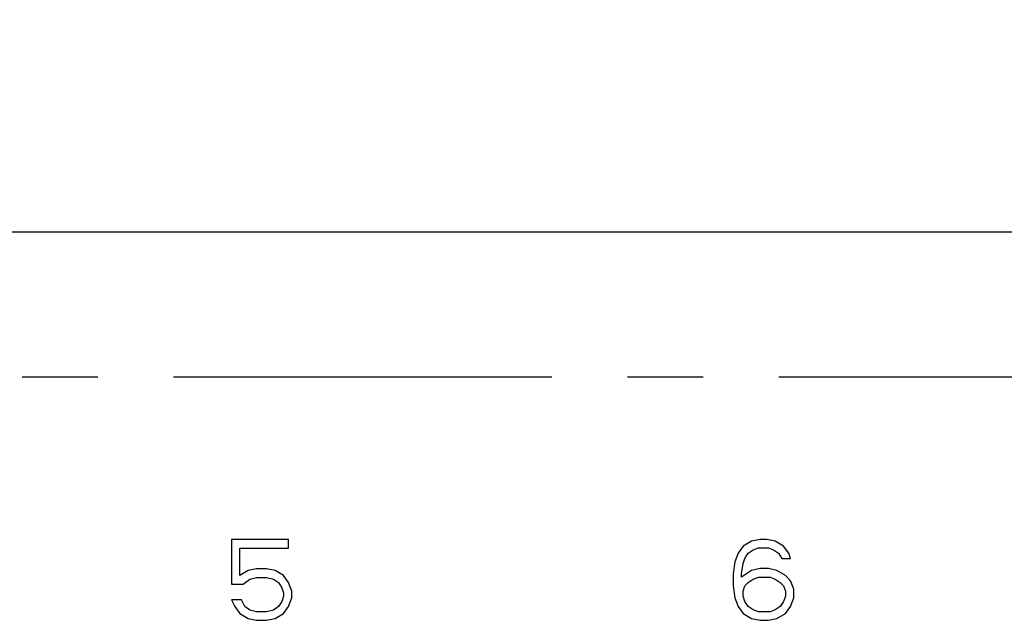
# Model space of a CAD drawing. Header units: inches. Extents: x 0 to 34, y 0 to 22.
# Tile 165 of 224: x 12.1 to 13.9, y 16.8 to 17.9. Entities that reach past the tile are written whole.
import ezdxf

# ---------------------------------------------------------------- set-up
doc = ezdxf.new("R2010")
doc.units = ezdxf.units.IN
doc.header["$LTSCALE"] = 1.87
doc.header["$MEASUREMENT"] = 0
doc.linetypes.add('CENTER', pattern=[0.6, 0.375, -0.075, 0.075, -0.075])
doc.layers.get('0').update_dxf_attribs({"linetype": 'CONTINUOUS'})
for name, color, linetype in [('02___PRT_ALL_AXES', 7, 'CONTINUOUS'), ('DETAIL', 7, 'CONTINUOUS'), ('DIMENSIONS', 7, 'CONTINUOUS')]:
    doc.layers.add(name, color=color, linetype=linetype)
doc.styles.get("Standard").update_dxf_attribs({"font": 'txt', "width": 0.8})
doc.dimstyles.new('DIMSTYLE_1', dxfattribs={"dimtxt": 0.125, "dimasz": 0.18, "dimexe": 0.125, "dimexo": 0.0625, "dimgap": 0.03125, "dimtad": 0, "dimtih": 1, "dimtoh": 1, "dimdec": 3, "dimzin": 4, "dimdsep": 46, "dimtxsty": 'STANDARD', "dimblk": '_FILLED', "dimblk1": '_FILLED', "dimblk2": '_FILLED', "dimcen": 0.09, "dimadec": 0, "dimazin": 0, "dimtp": 0.01, "dimtm": 0.01, "dimtfac": 1, "dimtdec": 3, "dimtofl": 0, "dimtmove": 0, "dimatfit": 3, "dimldrblk": '_FILLED', "dimfxl": 1, "dimtolj": 1, "dimtzin": 4, "dimarcsym": 0})
doc.dimstyles.get("Standard").update_dxf_attribs({"dimtxt": 0.125, "dimasz": 0.18, "dimexe": 0.125, "dimexo": 0.0625, "dimgap": 0.09, "dimtad": 0, "dimtih": 1, "dimtoh": 1, "dimdec": 3, "dimzin": 4, "dimdsep": 46, "dimtxsty": 'STANDARD', "dimblk": '_FILLED', "dimblk1": '_FILLED', "dimblk2": '_FILLED', "dimcen": 0.09, "dimadec": 0, "dimazin": 0, "dimtol": 1, "dimtp": 0.01, "dimtm": 0.01, "dimtfac": 1, "dimtdec": 3, "dimtofl": 0, "dimtmove": 0, "dimatfit": 3, "dimldrblk": '_FILLED', "dimfxl": 1, "dimtolj": 1, "dimtzin": 4, "dimarcsym": 0})

# ---------------------------------------------------------------- blocks, each defined once
blk = doc.blocks.new('*D24')
at = {"layer": 'DIMENSIONS', "color": 2, "linetype": 'CONTINUOUS'}
blk.add_line((15.3238, 17.4359), (15.3238, 19.3691), dxfattribs=at)
at = {"layer": 'DIMENSIONS', "color": 2, "linetype": 'CONTINUOUS', "insert": (15.2613, 19.4316), "char_height": 0.125, "width": 1.425, "attachment_point": 1, "rotation": 90, "line_spacing_factor": 0.9}
blk.add_mtext('9.671{\\Ftxt.shx;\\W1.000000;\\H0.125000; }[245.64]', dxfattribs=at)
blk = doc.blocks.new('_FILLED')
at = {"color": 0, "linetype": 'BYBLOCK'}
blk.add_solid([(0, 0), (-1, 0.174), (-1, -0.174)], dxfattribs=at)
blk = doc.blocks.new('*D25')
at = {"layer": 'DIMENSIONS', "color": 2, "linetype": 'CONTINUOUS'}
blk.add_line((20.5448, 17.4359), (20.5448, 19.3691), dxfattribs=at)
at = {"layer": 'DIMENSIONS', "color": 2, "linetype": 'CONTINUOUS', "insert": (20.4823, 19.4316), "char_height": 0.125, "width": 1.525, "attachment_point": 1, "rotation": 90, "line_spacing_factor": 0.9}
blk.add_mtext('14.892{\\Ftxt.shx;\\W1.000000;\\H0.125000; }[378.26]', dxfattribs=at)

msp = doc.modelspace()

# ---------------------------------------------------------------- linework, layer by layer
at = {"color": 7, "linetype": 'CONTINUOUS'}
for p, q in [((8.521, 17.5177), (21.1876, 17.5177)), ((12.4857, 16.947), (12.4857, 16.8643)), ((12.5917, 16.947), (12.4857, 16.947)), ((12.5917, 16.9311), (12.5917, 16.947)), ((13.4501, 16.9442), (13.4344, 16.9346)), ((13.4657, 16.9474), (13.4501, 16.9442)), ((13.4782, 16.9474), (13.4657, 16.9474)), ((13.4938, 16.9442), (13.4782, 16.9474)), ((13.5094, 16.9346), (13.4938, 16.9442)), ((12.5013, 16.8802), (12.5013, 16.9311)), ((12.5013, 16.9311), (12.5917, 16.9311)), ((13.4251, 16.9219), (13.4188, 16.9059)), ((13.4344, 16.9346), (13.4251, 16.9219)), ((13.4376, 16.9123), (13.4438, 16.9219)), ((13.4438, 16.9219), (13.4532, 16.9283)), ((13.4532, 16.9283), (13.4626, 16.9315)), ((13.4626, 16.9315), (13.4813, 16.9315)), ((13.4813, 16.9315), (13.4907, 16.9283)), ((13.4907, 16.9283), (13.5001, 16.9219)), ((13.5001, 16.9219), (13.5063, 16.9123)), ((13.5188, 16.9219), (13.5094, 16.9346)), ((13.5219, 16.9123), (13.5188, 16.9219)), ((13.4188, 16.9059), (13.4157, 16.8836)), ((13.4313, 16.8836), (13.4344, 16.9027)), ((13.4344, 16.9027), (13.4376, 16.9123)), ((13.5063, 16.9123), (13.5219, 16.9123)), ((12.5168, 16.8897), (12.5013, 16.8802)), ((12.5324, 16.8929), (12.5168, 16.8897)), ((12.5511, 16.8929), (12.5324, 16.8929)), ((12.5667, 16.8897), (12.5511, 16.8929)), ((12.5823, 16.8802), (12.5667, 16.8897)), ((13.4157, 16.8836), (13.4157, 16.8612)), ((13.4501, 16.89), (13.4313, 16.8772)), ((13.4313, 16.8772), (13.4313, 16.8836)), ((13.4657, 16.8932), (13.4501, 16.89)), ((13.4813, 16.8932), (13.4657, 16.8932)), ((13.4969, 16.89), (13.4813, 16.8932)), ((13.5126, 16.8804), (13.4969, 16.89)), ((12.4857, 16.8643), (12.5075, 16.8643)), ((12.5075, 16.8643), (12.52, 16.8738)), ((12.52, 16.8738), (12.5324, 16.877)), ((12.5324, 16.877), (12.5511, 16.877)), ((12.5511, 16.877), (12.5636, 16.8738)), ((12.5636, 16.8738), (12.573, 16.8674)), ((12.573, 16.8674), (12.5792, 16.8579)), ((12.5917, 16.8674), (12.5823, 16.8802)), ((12.5979, 16.8515), (12.5917, 16.8674)), ((13.4376, 16.8612), (13.4438, 16.8676)), ((13.4438, 16.8676), (13.4532, 16.874)), ((13.4532, 16.874), (13.4626, 16.8772)), ((13.4626, 16.8772), (13.4844, 16.8772)), ((13.4844, 16.8772), (13.4938, 16.874)), ((13.4938, 16.874), (13.5032, 16.8676)), ((13.5032, 16.8676), (13.5094, 16.8612)), ((13.5219, 16.8708), (13.5126, 16.8804)), ((13.5282, 16.8549), (13.5219, 16.8708)), ((12.5792, 16.8579), (12.5823, 16.8483)), ((12.5823, 16.8483), (12.5823, 16.842)), ((12.5979, 16.8388), (12.5979, 16.8515)), ((13.4157, 16.8612), (13.4188, 16.8389)), ((13.4344, 16.8517), (13.4376, 16.8612)), ((13.4344, 16.8421), (13.4344, 16.8517)), ((13.5094, 16.8612), (13.5126, 16.8517)), ((13.5126, 16.8517), (13.5126, 16.8421)), ((13.5282, 16.8389), (13.5282, 16.8549)), ((12.4857, 16.8356), (12.4919, 16.8229)), ((12.5044, 16.8356), (12.4857, 16.8356)), ((12.5106, 16.8229), (12.5044, 16.8356)), ((12.5792, 16.8324), (12.573, 16.8229)), ((12.5823, 16.842), (12.5792, 16.8324)), ((12.5917, 16.8229), (12.5979, 16.8388)), ((13.4188, 16.8389), (13.4251, 16.8229)), ((13.4376, 16.8325), (13.4344, 16.8421)), ((13.4438, 16.8229), (13.4376, 16.8325)), ((13.5094, 16.8325), (13.5032, 16.8229)), ((13.5126, 16.8421), (13.5094, 16.8325)), ((13.5219, 16.8229), (13.5282, 16.8389)), ((12.4919, 16.8229), (12.5013, 16.8101)), ((12.5013, 16.8101), (12.5168, 16.8006)), ((12.52, 16.8165), (12.5106, 16.8229)), ((12.5324, 16.8133), (12.52, 16.8165)), ((12.5511, 16.8133), (12.5324, 16.8133)), ((12.5636, 16.8165), (12.5511, 16.8133)), ((12.573, 16.8229), (12.5636, 16.8165)), ((12.5667, 16.8006), (12.5823, 16.8101)), ((12.5823, 16.8101), (12.5917, 16.8229)), ((13.4251, 16.8229), (13.4344, 16.8102)), ((13.4344, 16.8102), (13.4501, 16.8006)), ((13.4532, 16.8166), (13.4438, 16.8229)), ((13.4626, 16.8134), (13.4532, 16.8166)), ((13.4844, 16.8134), (13.4626, 16.8134)), ((13.4938, 16.8166), (13.4844, 16.8134)), ((13.5032, 16.8229), (13.4938, 16.8166)), ((13.4969, 16.8006), (13.5126, 16.8102)), ((13.5126, 16.8102), (13.5219, 16.8229)), ((12.5168, 16.8006), (12.5324, 16.7974)), ((12.5324, 16.7974), (12.5511, 16.7974)), ((12.5511, 16.7974), (12.5667, 16.8006)), ((13.4501, 16.8006), (13.4657, 16.7974)), ((13.4657, 16.7974), (13.4813, 16.7974)), ((13.4813, 16.7974), (13.4969, 16.8006))]:
    msp.add_line(p, q, dxfattribs=at)
at = {"layer": '02___PRT_ALL_AXES', "color": 7, "linetype": 'CENTER'}
msp.add_line((15.3238, 17.2483), (8.931, 17.2483), dxfattribs=at)

# ---------------------------------------------------------------- dimensions: what is measured, and where the dimension line sits
at = {"layer": 'DIMENSIONS', "color": 2, "linetype": 'CONTINUOUS'}
for feature_location, picture, middle in [((20.5448, 17.4359), '*D25', (20.5448, 20.1941)), ((15.3238, 17.4359), '*D24', (15.3238, 20.1441))]:
    dim = msp.add_ordinate_dim(feature_location=feature_location, offset=(0, 1.9332), dtype=1, origin=(5.6528, 17.3734), dimstyle='DIMSTYLE_1', dxfattribs=at)
    dim.commit()
    dim.dimension.update_dxf_attribs({"geometry": picture, "text_midpoint": middle})

# ---------------------------------------------------------------- leaders
at = {"layer": 'DETAIL', "color": 2, "linetype": 'CONTINUOUS'}
msp.add_leader([(15.2403, 17.2948), (13.6023, 19.4427), (13.4223, 19.4427)], dimstyle='STANDARD', override={"dimtad": 0}, dxfattribs=at)

doc.saveas('drawing.dxf')
